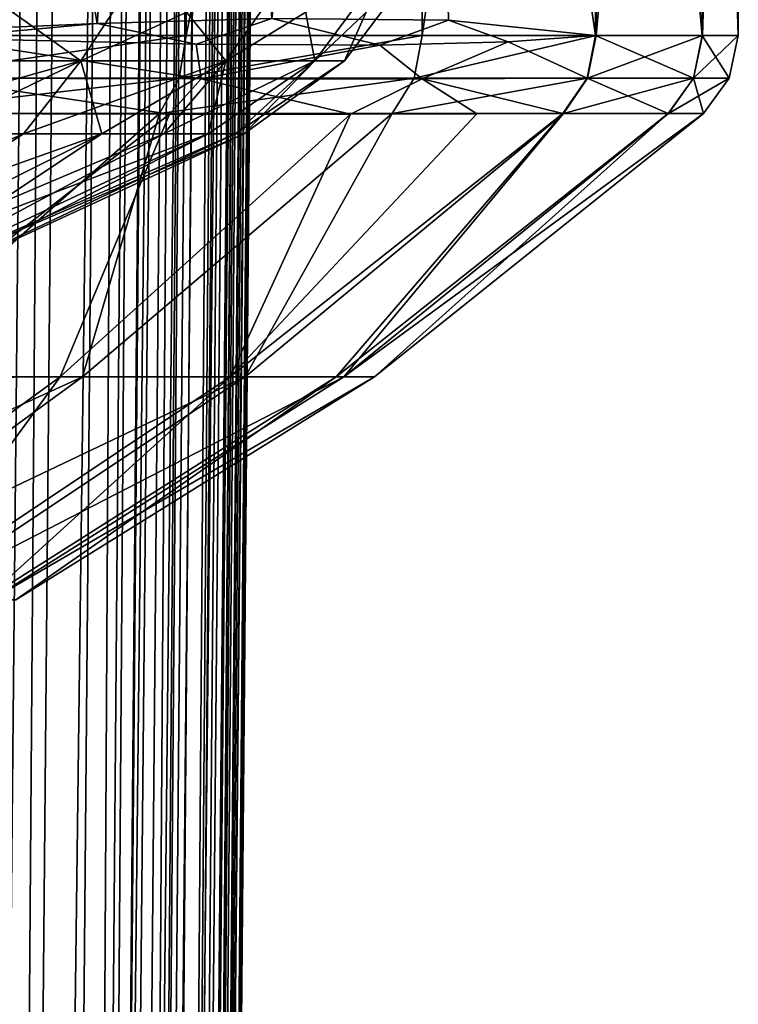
# Model space of a CAD drawing. Header units: metres. Extents: x -90 to 90, y -173 to 74.
# Tile 164 of 256: x 15.65 to 22.5, y -78.04 to -68.66. Entities that reach past the tile are written whole.
import ezdxf

# ---------------------------------------------------------------- set-up
doc = ezdxf.new("R2010")
doc.units = ezdxf.units.M
doc.layers.add('solid_509418_01', color=7, linetype='CONTINUOUS')

msp = doc.modelspace()

# ---------------------------------------------------------------- linework, layer by layer
at = {"layer": 'solid_509418_01'}
for points in [[(15.310402, 5.874205, -55.954029), (16.372875, 5.863698, -54.797184), (14.743927, -163.060379, -55.154385)], [(16.372875, 5.863698, -54.797184), (15.108577, -163.065353, -54.683773), (14.743927, -163.060379, -55.154385)], [(16.372875, 5.863698, -54.797184), (16.632189, 5.861065, -54.450817), (15.108577, -163.065353, -54.683773)], [(16.632189, 5.861065, -54.450817), (17.241098, 5.854723, -53.488232), (15.108577, -163.065353, -54.683773)], [(17.241098, 5.854723, -53.488232), (15.842864, -163.072327, -53.513393), (15.108577, -163.065353, -54.683773)], [(17.241098, 5.854723, -53.488232), (17.654461, 5.850226, -52.65501), (15.842864, -163.072327, -53.513393)], [(17.654461, 5.850226, -52.65501), (16.158733, -163.076126, -52.868156), (15.842864, -163.072327, -53.513393)], [(17.654461, 5.850226, -52.65501), (17.893648, 5.847503, -52.059464), (16.158733, -163.076126, -52.868156)], [(17.893648, 5.847503, -52.059464), (16.531191, -163.081726, -51.900558), (16.158733, -163.076126, -52.868156)], [(17.893648, 5.847503, -52.059464), (18.285818, 5.842616, -50.687416), (16.531191, -163.081726, -51.900558)], [(18.285818, 5.842616, -50.687416), (16.807076, -163.083542, -50.873444), (16.531191, -163.081726, -51.900558)], [(18.285818, 5.842616, -50.687416), (18.314426, 5.842216, -50.546135), (16.807076, -163.083542, -50.873444)], [(18.314426, 5.842216, -50.546135), (16.906757, -163.086304, -50.330494), (16.807076, -163.083542, -50.873444)], [(18.314426, 5.842216, -50.546135), (18.493048, 5.838991, -48.985577), (16.906757, -163.086304, -50.330494)], [(18.493048, 5.838991, -48.985577), (18.499296, 5.838559, -48.632053), (16.906757, -163.086304, -50.330494)], [(18.499296, 5.838559, -48.632053), (17.762625, -78.575546, -48.718208), (16.906757, -163.086304, -50.330494)], [(17.025103, -163.087265, -40.650002), (17.762625, -78.575546, -48.718208), (18.499296, 5.838559, -48.632053)], [(17.025103, -163.087265, -40.650002), (18.499296, 5.838559, -48.632053), (18.499296, 5.838559, -40.650002)], [(18.482216, 4.496449, -40.52322), (17.025103, -163.087265, -40.650002), (18.499296, 5.838559, -40.650002)], [(18.482216, 4.496449, -40.52322), (18.455626, 3.206256, -40.40168), (17.025103, -163.087265, -40.650002)], [(18.455626, 3.206256, -40.40168), (18.444931, 2.790838, -40.36272), (17.025103, -163.087265, -40.650002)], [(18.444931, 2.790838, -40.36272), (18.419622, 1.93673, -40.282879), (17.025103, -163.087265, -40.650002)], [(18.419622, 1.93673, -40.282879), (16.952126, -163.086624, -40.18782), (17.025103, -163.087265, -40.650002)], [(18.419622, 1.93673, -40.282879), (18.373222, 0.655576, -40.164223), (16.952126, -163.086624, -40.18782)], [(18.373222, 0.655576, -40.164223), (18.334635, -0.239975, -40.082218), (16.952126, -163.086624, -40.18782)], [(18.334635, -0.239975, -40.082218), (18.315598, -0.642867, -40.045658), (16.952126, -163.086624, -40.18782)], [(18.315598, -0.642867, -40.045658), (18.248158, -1.919632, -39.931229), (16.952126, -163.086624, -40.18782)], [(18.248158, -1.919632, -39.931229), (18.17218, -3.157197, -39.822956), (16.952126, -163.086624, -40.18782)], [(18.17218, -3.157197, -39.822956), (18.167789, -3.223787, -39.817219), (16.952126, -163.086624, -40.18782)], [(18.167789, -3.223787, -39.817219), (16.739193, -163.084778, -39.769085), (16.952126, -163.086624, -40.18782)], [(18.167789, -3.223787, -39.817219), (18.088278, -4.353554, -39.721313), (16.739193, -163.084778, -39.769085)], [(18.088278, -4.353554, -39.721313), (17.992371, -5.564013, -39.622272), (16.739193, -163.084778, -39.769085)], [(17.992371, -5.564013, -39.622272), (17.943262, -6.131329, -39.577263), (16.739193, -163.084778, -39.769085)], [(17.943262, -6.131329, -39.577263), (17.880413, -6.816848, -39.52449), (16.739193, -163.084778, -39.769085)], [(17.880413, -6.816848, -39.52449), (16.407185, -163.081879, -39.436752), (16.739193, -163.084778, -39.769085)], [(17.880413, -6.816848, -39.52449), (17.753563, -8.080314, -39.432198), (16.407185, -163.081879, -39.436752)], [(17.753563, -8.080314, -39.432198), (17.654057, -8.979329, -39.371258), (16.407185, -163.081879, -39.436752)], [(17.654057, -8.979329, -39.371258), (17.613789, -9.32199, -39.349133), (16.407185, -163.081879, -39.436752)], [(17.613789, -9.32199, -39.349133), (17.456699, -10.569541, -39.275501), (16.407185, -163.081879, -39.436752)], [(17.456699, -10.569541, -39.275501), (15.988667, -163.078217, -39.223415), (16.407185, -163.081879, -39.436752)], [(17.456699, -10.569541, -39.275501), (17.2904, -11.747025, -39.217407), (15.988667, -163.078217, -39.223415)], [(17.2904, -11.747025, -39.217407), (17.275391, -11.847698, -39.2131), (15.988667, -163.078217, -39.223415)], [(17.275391, -11.847698, -39.2131), (17.064644, -13.152588, -39.167915), (15.988667, -163.078217, -39.223415)], [(17.064644, -13.152588, -39.167915), (16.821955, -14.476129, -39.150002), (15.988667, -163.078217, -39.223415)], [(-15.525159, -163.074173, -39.150002), (15.525159, -163.074173, -39.150002), (16.821955, -14.476129, -39.150002)], [(13.523117, -16.790075, -39.150002), (-15.525159, -163.074173, -39.150002), (16.821955, -14.476129, -39.150002)], [(15.988667, -163.078217, -39.223415), (16.821955, -14.476129, -39.150002), (15.525159, -163.074173, -39.150002)], [(16.391542, -68.693039, 15.413218), (17.235991, -57.549999, 14.462733), (14.462707, -57.549999, 17.236012)], [(14.835925, -68.759636, 16.915831), (16.391542, -68.693039, 15.413218), (14.462707, -57.549999, 17.236012)], [(14.465188, -68.809189, -17.233931), (14.462707, -57.549999, -17.236012), (17.235991, -57.549999, -14.462733)], [(17.238586, -68.809189, -14.459639), (14.465188, -68.809189, -17.233931), (17.235991, -57.549999, -14.462733)], [(16.391542, -68.693039, 15.413218), (18.056614, -68.64669, 13.424182), (17.235991, -57.549999, 14.462733)], [(17.238586, -68.809189, -14.459639), (17.235991, -57.549999, -14.462733), (19.485567, -57.549999, -11.25001)], [(19.487986, -68.809189, -11.245816), (17.238586, -68.809189, -14.459639), (19.485567, -57.549999, -11.25001)], [(18.056614, -68.64669, 13.424182), (19.740511, -68.664024, 10.796397), (19.485567, -57.549999, 11.25001)], [(21.139553, -68.809189, 7.705145), (21.14308, -57.549999, 7.695463), (19.485567, -57.549999, 11.25001)], [(19.740511, -68.664024, 10.796397), (21.139553, -68.809189, 7.705145), (19.485567, -57.549999, 11.25001)], [(19.487986, -68.809189, -11.245816), (19.485567, -57.549999, -11.25001), (21.14308, -57.549999, -7.695464)], [(21.14501, -68.809189, -7.690158), (19.487986, -68.809189, -11.245816), (21.14308, -57.549999, -7.695464)], [(21.139553, -68.809189, 7.705145), (22.15679, -68.809189, 3.914924), (21.14308, -57.549999, 7.695463)], [(22.15679, -68.809189, 3.914924), (22.158173, -57.549999, 3.907091), (21.14308, -57.549999, 7.695463)], [(21.14501, -68.809189, -7.690158), (21.14308, -57.549999, -7.695464), (22.158173, -57.549999, -3.907091)], [(22.159292, -68.809189, -3.900742), (21.14501, -68.809189, -7.690158), (22.158173, -57.549999, -3.907091)], [(22.15679, -68.809189, 3.914924), (22.499998, -68.809189, 0.007244), (22.158173, -57.549999, 3.907091)], [(22.499998, -68.809189, 0.007244), (22.5, -57.549999, 0), (22.158173, -57.549999, 3.907091)], [(22.159292, -68.809189, -3.900742), (22.158173, -57.549999, -3.907091), (22.5, -57.549999, 0)], [(22.499998, -68.809189, 0.007244), (22.159292, -68.809189, -3.900742), (22.5, -57.549999, 0)], [(14.363039, -69.049355, 12.052021), (14.909115, -68.103584, 12.510233), (16.85499, -68.103584, 9.731234)], [(16.237644, -69.049355, 9.374808), (14.363039, -69.049355, 12.052021), (16.85499, -68.103584, 9.731234)], [(14.363039, -69.049355, -12.052021), (16.237644, -69.049355, -9.374808), (14.909115, -68.103584, -12.510233)], [(16.237644, -69.049355, -9.374808), (16.85499, -68.103584, -9.731234), (14.909115, -68.103584, -12.510233)], [(16.237644, -69.049355, 9.374808), (16.85499, -68.103584, 9.731234), (18.288736, -68.103584, 6.656556)], [(17.618876, -69.049355, 6.412746), (16.237644, -69.049355, 9.374808), (18.288736, -68.103584, 6.656556)], [(16.237644, -69.049355, -9.374808), (17.618876, -69.049355, -6.412746), (16.85499, -68.103584, -9.731234)], [(17.618876, -69.049355, -6.412746), (18.288736, -68.103584, -6.656556), (16.85499, -68.103584, -9.731234)], [(17.618876, -69.049355, 6.412746), (18.288736, -68.103584, 6.656556), (19.166788, -68.103584, 3.379622)], [(18.464767, -69.049355, 3.255836), (17.618876, -69.049355, 6.412746), (19.166788, -68.103584, 3.379622)], [(17.618876, -69.049355, -6.412746), (18.464767, -69.049355, -3.255836), (18.288736, -68.103584, -6.656556)], [(18.464767, -69.049355, -3.255836), (19.166788, -68.103584, -3.379622), (18.288736, -68.103584, -6.656556)], [(18.464767, -69.049355, 3.255836), (19.166788, -68.103584, 3.379622), (19.462467, -68.103584)], [(18.749617, -69.049355), (18.464767, -69.049355, 3.255836), (19.462467, -68.103584)], [(18.464767, -69.049355, -3.255836), (18.749617, -69.049355), (19.166788, -68.103584, -3.379622)], [(18.749617, -69.049355), (19.462467, -68.103584), (19.166788, -68.103584, -3.379622)], [(17.335392, -68.890724, 14.32972), (18.056614, -68.64669, 13.424182), (16.391542, -68.693039, 15.413218)], [(17.335392, -68.890724, 14.32972), (19.083597, -68.90097, 11.898558), (18.056614, -68.64669, 13.424182)], [(19.083597, -68.90097, 11.898558), (19.740511, -68.664024, 10.796397), (18.056614, -68.64669, 13.424182)], [(14.857665, -68.835297, 16.895435), (16.391542, -68.693039, 15.413218), (14.835925, -68.759636, 16.915831)], [(14.857665, -68.835297, 16.895435), (17.335392, -68.890724, 14.32972), (16.391542, -68.693039, 15.413218)], [(19.083597, -68.90097, 11.898558), (20.306456, -68.867996, 9.679165), (19.740511, -68.664024, 10.796397)], [(20.306456, -68.867996, 9.679165), (21.139553, -68.809189, 7.705145), (19.740511, -68.664024, 10.796397)], [(14.409782, -69.215523, -17.167797), (14.465188, -68.809189, -17.233931), (17.238586, -68.809189, -14.459639)], [(14.409782, -69.215523, -17.167797), (17.238586, -68.809189, -14.459639), (17.172529, -69.215523, -14.404145)], [(17.383944, -69.221275, 14.13845), (14.857665, -68.835297, 16.895435), (14.800584, -69.216179, 16.831137)], [(17.383944, -69.221275, 14.13845), (17.335392, -68.890724, 14.32972), (14.857665, -68.835297, 16.895435)], [(17.172529, -69.215523, -14.404145), (17.238586, -68.809189, -14.459639), (19.487986, -68.809189, -11.245816)], [(17.172529, -69.215523, -14.404145), (19.487986, -68.809189, -11.245816), (19.413288, -69.215515, -11.202654)], [(19.413288, -69.215515, -11.202654), (19.487986, -68.809189, -11.245816), (21.14501, -68.809189, -7.690158)], [(19.413288, -69.215515, -11.202654), (21.14501, -68.809189, -7.690158), (21.063948, -69.215515, -7.660639)], [(21.059013, -69.215492, 7.674216), (21.139553, -68.809189, 7.705145), (20.306456, -68.867996, 9.679165)], [(22.071829, -69.2155, 3.899993), (21.139553, -68.809189, 7.705145), (21.059013, -69.215492, 7.674216)], [(21.063948, -69.215515, -7.660639), (21.14501, -68.809189, -7.690158), (22.159292, -68.809189, -3.900742)], [(21.063948, -69.215515, -7.660639), (22.159292, -68.809189, -3.900742), (22.074335, -69.215508, -3.885766)], [(22.071829, -69.2155, 3.899993), (22.15679, -68.809189, 3.914924), (21.139553, -68.809189, 7.705145)], [(22.413733, -69.215508, 0.007223), (22.15679, -68.809189, 3.914924), (22.071829, -69.2155, 3.899993)], [(22.074335, -69.215508, -3.885766), (22.159292, -68.809189, -3.900742), (22.499998, -68.809189, 0.007244)], [(22.074335, -69.215508, -3.885766), (22.499998, -68.809189, 0.007244), (22.413733, -69.215508, 0.007223)], [(22.413733, -69.215508, 0.007223), (22.499998, -68.809189, 0.007244), (22.15679, -68.809189, 3.914924)], [(17.383944, -69.221275, 14.13845), (19.083597, -68.90097, 11.898558), (17.335392, -68.890724, 14.32972)], [(19.488625, -69.221405, 11.058226), (19.083597, -68.90097, 11.898558), (17.383944, -69.221275, 14.13845)], [(19.488625, -69.221405, 11.058226), (20.306456, -68.867996, 9.679165), (19.083597, -68.90097, 11.898558)], [(19.488625, -69.221405, 11.058226), (21.059013, -69.215492, 7.674216), (20.306456, -68.867996, 9.679165)], [(16.237644, -69.049355, 9.374808), (14.793626, -69.744385, 9.884751), (13.753522, -69.744385, 11.287174)], [(16.237644, -69.049355, 9.374808), (13.753522, -69.744385, 11.287174), (14.363039, -69.049355, 12.052021)], [(14.363039, -69.049355, -12.052021), (14.793626, -69.744385, -9.884751), (16.237644, -69.049355, -9.374808)], [(16.237644, -69.049355, -9.374808), (14.793626, -69.744385, -9.884751), (15.691264, -69.744385, -8.387127)], [(16.237644, -69.049355, 9.374808), (15.691265, -69.744385, 8.387125), (14.793626, -69.744385, 9.884751)], [(16.237644, -69.049355, -9.374808), (15.691264, -69.744385, -8.387127), (16.437786, -69.744385, -6.808731)], [(17.618876, -69.049355, 6.412746), (16.437788, -69.744385, 6.808728), (15.691265, -69.744385, 8.387125)], [(17.618876, -69.049355, 6.412746), (15.691265, -69.744385, 8.387125), (16.237644, -69.049355, 9.374808)], [(16.237644, -69.049355, -9.374808), (16.437786, -69.744385, -6.808731), (17.618876, -69.049355, -6.412746)], [(17.618876, -69.049355, -6.412746), (16.437786, -69.744385, -6.808731), (17.026005, -69.744385, -5.164769)], [(17.618876, -69.049355, 6.412746), (17.026005, -69.744385, 5.164768), (16.437788, -69.744385, 6.808728)], [(17.618876, -69.049355, -6.412746), (17.026005, -69.744385, -5.164769), (17.450254, -69.744385, -3.471063)], [(18.464767, -69.049355, 3.255836), (17.450254, -69.744385, 3.471062), (17.026005, -69.744385, 5.164768)], [(18.464767, -69.049355, 3.255836), (17.026005, -69.744385, 5.164768), (17.618876, -69.049355, 6.412746)], [(18.464767, -69.049355, -3.255836), (17.450254, -69.744385, -3.471063), (17.70645, -69.744385, -1.743926)], [(17.618876, -69.049355, -6.412746), (17.450254, -69.744385, -3.471063), (18.464767, -69.049355, -3.255836)], [(18.464767, -69.049355, 3.255836), (17.706451, -69.744385, 1.743923), (17.450254, -69.744385, 3.471062)], [(18.464767, -69.049355, -3.255836), (17.70645, -69.744385, -1.743926), (17.792124, -69.744385, -0.000001)], [(18.749617, -69.049355), (17.792124, -69.744385, -0.000001), (17.706451, -69.744385, 1.743923)], [(18.749617, -69.049355), (17.706451, -69.744385, 1.743923), (18.464767, -69.049355, 3.255836)], [(18.464767, -69.049355, -3.255836), (17.792124, -69.744385, -0.000001), (18.749617, -69.049355)], [(17.172529, -69.215523, -14.404145), (16.985546, -69.551826, -14.247339), (14.252877, -69.551826, -16.9809)], [(14.409782, -69.215523, -17.167797), (17.172529, -69.215523, -14.404145), (14.252877, -69.551826, -16.9809)], [(14.800584, -69.216179, 16.831137), (14.639057, -69.552437, 16.648232), (17.082031, -69.557251, 14.122076)], [(17.383944, -69.221275, 14.13845), (14.800584, -69.216179, 16.831137), (17.082031, -69.557251, 14.122076)], [(19.413288, -69.215515, -11.202654), (19.20191, -69.551826, -11.080709), (16.985546, -69.551826, -14.247339)], [(17.172529, -69.215523, -14.404145), (19.413288, -69.215515, -11.202654), (16.985546, -69.551826, -14.247339)], [(17.383944, -69.221275, 14.13845), (17.082031, -69.557251, 14.122076), (18.806589, -69.558556, 11.725049)], [(19.488625, -69.221405, 11.058226), (17.383944, -69.221275, 14.13845), (18.806589, -69.558556, 11.725049)], [(19.488625, -69.221405, 11.058226), (18.806589, -69.558556, 11.725049), (20.010504, -69.554756, 9.535772)], [(21.063948, -69.215515, -7.660639), (20.8346, -69.551826, -7.57726), (19.20191, -69.551826, -11.080709)], [(19.413288, -69.215515, -11.202654), (21.063948, -69.215515, -7.660639), (19.20191, -69.551826, -11.080709)], [(19.488625, -69.221405, 11.058226), (20.82976, -69.551804, 7.590636), (21.059013, -69.215492, 7.674216)], [(19.488625, -69.221405, 11.058226), (20.010504, -69.554756, 9.535772), (20.82976, -69.551804, 7.590636)], [(21.059013, -69.215492, 7.674216), (20.82976, -69.551804, 7.590636), (21.831518, -69.551826, 3.857497)], [(22.074335, -69.215508, -3.885766), (21.833988, -69.551826, -3.843488), (20.8346, -69.551826, -7.57726)], [(21.063948, -69.215515, -7.660639), (22.074335, -69.215508, -3.885766), (20.8346, -69.551826, -7.57726)], [(22.071829, -69.2155, 3.899993), (21.059013, -69.215492, 7.674216), (21.831518, -69.551826, 3.857497)], [(22.071829, -69.2155, 3.899993), (21.831518, -69.551826, 3.857497), (22.169695, -69.551826, 0.007113)], [(22.413733, -69.215508, 0.007223), (22.169695, -69.551826, 0.007113), (21.833988, -69.551826, -3.843488)], [(22.074335, -69.215508, -3.885766), (22.413733, -69.215508, 0.007223), (21.833988, -69.551826, -3.843488)], [(22.413733, -69.215508, 0.007223), (22.071829, -69.2155, 3.899993), (22.169695, -69.551826, 0.007113)], [(17.082031, -69.557251, 14.122076), (14.639057, -69.552437, 16.648232), (13.84408, -72.074493, 13.033325)], [(17.082031, -69.557251, 14.122076), (13.84408, -72.074493, 13.033325), (16.03964, -72.060219, 10.24815)], [(16.985546, -69.551826, -14.247339), (16.250689, -72.060219, -9.910083), (14.13738, -72.060219, -12.744768)], [(14.252877, -69.551826, -16.9809), (16.985546, -69.551826, -14.247339), (14.13738, -72.060219, -12.744768)], [(18.806589, -69.558556, 11.725049), (17.082031, -69.557251, 14.122076), (16.03964, -72.060219, 10.24815)], [(18.806589, -69.558556, 11.725049), (16.03964, -72.060219, 10.24815), (17.658363, -72.060219, 7.104705)], [(19.20191, -69.551826, -11.080709), (17.803244, -72.060219, -6.733435), (16.250689, -72.060219, -9.910083)], [(16.985546, -69.551826, -14.247339), (19.20191, -69.551826, -11.080709), (16.250689, -72.060219, -9.910083)], [(20.82976, -69.551804, 7.590636), (17.658363, -72.060219, 7.104705), (18.667759, -72.060219, 3.716101)], [(20.82976, -69.551804, 7.590636), (20.010504, -69.554756, 9.535772), (17.658363, -72.060219, 7.104705)], [(20.010504, -69.554756, 9.535772), (18.806589, -69.558556, 11.725049), (17.658363, -72.060219, 7.104705)], [(20.8346, -69.551826, -7.57726), (18.74147, -72.060219, -3.324441), (17.803244, -72.060219, -6.733435)], [(19.20191, -69.551826, -11.080709), (20.8346, -69.551826, -7.57726), (17.803244, -72.060219, -6.733435)], [(21.831518, -69.551826, 3.857497), (20.82976, -69.551804, 7.590636), (18.667759, -72.060219, 3.716101)], [(21.831518, -69.551826, 3.857497), (18.667759, -72.060219, 3.716101), (19.032995, -72.060219, 0.199268)], [(22.169695, -69.551826, 0.007113), (19.032995, -72.060219, 0.199268), (18.74147, -72.060219, -3.324441)], [(21.833988, -69.551826, -3.843488), (22.169695, -69.551826, 0.007113), (18.74147, -72.060219, -3.324441)], [(20.8346, -69.551826, -7.57726), (21.833988, -69.551826, -3.843488), (18.74147, -72.060219, -3.324441)], [(22.169695, -69.551826, 0.007113), (21.831518, -69.551826, 3.857497), (19.032995, -72.060219, 0.199268)], [(16.437788, -69.744385, 6.808728), (13.142757, -71.391113, 5.443908), (11.828169, -71.391113, 7.90333)], [(15.691265, -69.744385, 8.387125), (16.437788, -69.744385, 6.808728), (11.828169, -71.391113, 7.90333)], [(14.793626, -69.744385, 9.884751), (15.691265, -69.744385, 8.387125), (11.828169, -71.391113, 7.90333)], [(16.437786, -69.744385, -6.808731), (13.142757, -71.391113, -5.443908), (13.952276, -71.391113, -2.77528)], [(15.691264, -69.744385, -8.387127), (14.793626, -69.744385, -9.884751), (13.142757, -71.391113, -5.443908)], [(16.437786, -69.744385, -6.808731), (15.691264, -69.744385, -8.387127), (13.142757, -71.391113, -5.443908)], [(17.450254, -69.744385, 3.471062), (13.952276, -71.391113, 2.77528), (13.142757, -71.391113, 5.443908)], [(17.026005, -69.744385, 5.164768), (17.450254, -69.744385, 3.471062), (13.142757, -71.391113, 5.443908)], [(16.437788, -69.744385, 6.808728), (17.026005, -69.744385, 5.164768), (13.142757, -71.391113, 5.443908)], [(17.450254, -69.744385, -3.471063), (13.952276, -71.391113, -2.77528), (14.225617, -71.391113)], [(17.026005, -69.744385, -5.164769), (16.437786, -69.744385, -6.808731), (13.952276, -71.391113, -2.77528)], [(17.450254, -69.744385, -3.471063), (17.026005, -69.744385, -5.164769), (13.952276, -71.391113, -2.77528)], [(17.792124, -69.744385, -0.000001), (14.225617, -71.391113), (13.952276, -71.391113, 2.77528)], [(17.706451, -69.744385, 1.743923), (17.792124, -69.744385, -0.000001), (13.952276, -71.391113, 2.77528)], [(17.450254, -69.744385, 3.471062), (17.706451, -69.744385, 1.743923), (13.952276, -71.391113, 2.77528)], [(17.70645, -69.744385, -1.743926), (17.450254, -69.744385, -3.471063), (14.225617, -71.391113)], [(17.792124, -69.744385, -0.000001), (17.70645, -69.744385, -1.743926), (14.225617, -71.391113)], [(11.602933, -74.185287, -10.453498), (14.13738, -72.060219, -12.744768), (16.250689, -72.060219, -9.910083)], [(11.602933, -74.185287, -10.453498), (16.250689, -72.060219, -9.910083), (13.336833, -74.185287, -8.126042)], [(13.072515, -74.221176, 8.422953), (16.03964, -72.060219, 10.24815), (13.84408, -72.074493, 13.033325)], [(14.484084, -74.185287, 5.840803), (16.03964, -72.060219, 10.24815), (13.072515, -74.221176, 8.422953)], [(13.336833, -74.185287, -8.126042), (16.250689, -72.060219, -9.910083), (17.803244, -72.060219, -6.733435)], [(13.336833, -74.185287, -8.126042), (17.803244, -72.060219, -6.733435), (14.610131, -74.185287, -5.517946)], [(14.484084, -74.185287, 5.840803), (17.658363, -72.060219, 7.104705), (16.03964, -72.060219, 10.24815)], [(15.314724, -74.185287, 3.059887), (17.658363, -72.060219, 7.104705), (14.484084, -74.185287, 5.840803)], [(14.610131, -74.185287, -5.517946), (17.803244, -72.060219, -6.733435), (18.74147, -72.060219, -3.324441)], [(14.610131, -74.185287, -5.517946), (18.74147, -72.060219, -3.324441), (15.378855, -74.185287, -2.719282)], [(15.314724, -74.185287, 3.059887), (18.667759, -72.060219, 3.716101), (17.658363, -72.060219, 7.104705)], [(15.616454, -74.185287, 0.173295), (18.667759, -72.060219, 3.716101), (15.314724, -74.185287, 3.059887)], [(15.378855, -74.185287, -2.719282), (18.74147, -72.060219, -3.324441), (19.032995, -72.060219, 0.199268)], [(15.378855, -74.185287, -2.719282), (19.032995, -72.060219, 0.199268), (15.616454, -74.185287, 0.173295)], [(15.616454, -74.185287, 0.173295), (19.032995, -72.060219, 0.199268), (18.667759, -72.060219, 3.716101)]]:
    msp.add_3dface(points, dxfattribs=at)

doc.saveas('drawing.dxf')
